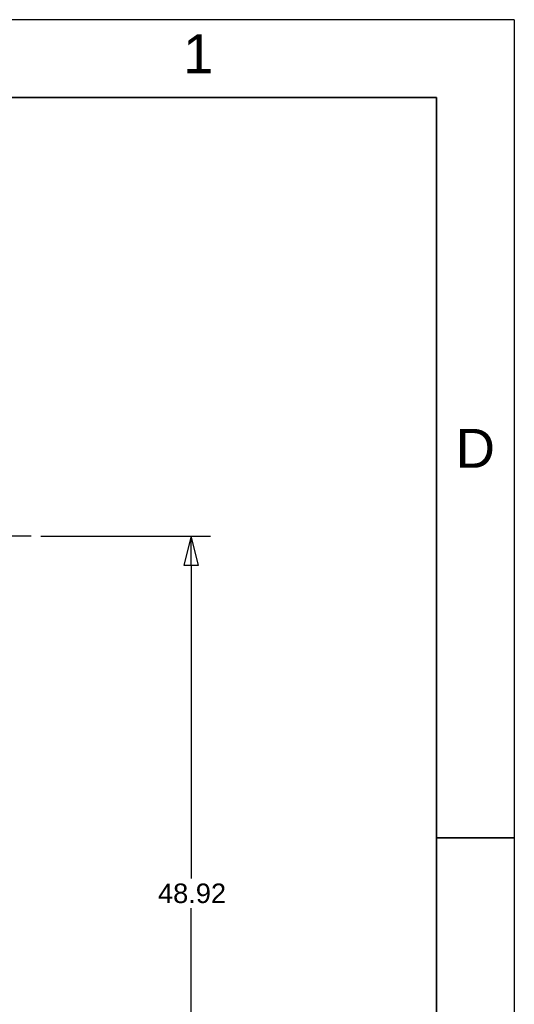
# Paper-space layout 'SHEET_3' of a CAD drawing. Header units: inches. Extents: x 3 to 360, y 8 to 227.
# Tile 117 of 117: x 326 to 360, y 159 to 227. Entities that reach past the tile are written whole.
import ezdxf
from ezdxf.enums import TextEntityAlignment as Align

# ---------------------------------------------------------------- set-up
doc = ezdxf.new("R2010")
doc.units = ezdxf.units.IN
doc.header["$LTSCALE"] = 10.666667
doc.header["$MEASUREMENT"] = 0
doc.linetypes.add('CHAIN', pattern=[0.7087, 0.4724, -0.0591, 0.1181, -0.0591])
doc.layers.get('0').update_dxf_attribs({"lineweight": 25})
doc.layers.get('DEFPOINTS').update_dxf_attribs({"lineweight": 25})
for name, color, linetype, lineweight in [('BORDER', 7, 'Continuous', 25), ('BORDER_TEXT', 7, 'Continuous', 25), ('CENTER', 7, 'CHAIN', 25), ('DIMEN', 7, 'Continuous', 25)]:
    doc.layers.add(name, color=color, linetype=linetype, lineweight=lineweight)
doc.styles.get("Standard").update_dxf_attribs({"font": 'arial.ttf'})
doc.styles.add('Text Style153', font='arial.ttf')
doc.dimstyles.new('DEFAULT-ANSI', dxfattribs={"dimscale": 10.666667, "dimtxt": 0.125, "dimasz": 0.1875, "dimexe": 0.125, "dimexo": 0.0625, "dimgap": 0.031496, "dimtad": 0, "dimtih": 1, "dimtoh": 1, "dimrnd": 1e-08, "dimzin": 4, "dimdsep": 46, "dimtxsty": 'Standard', "dimblk": 'Filled-1', "dimcen": 0.09, "dimdle": 0.393701, "dimclrd": 256, "dimclre": 256, "dimclrt": 256, "dimadec": 0, "dimazin": 1, "dimtfac": 1.504, "dimtofl": 0, "dimtmove": 0, "dimatfit": 3, "dimldrblk": 'Filled-1', "dimfxl": 1, "dimtolj": 1, "dimtzin": 4, "dimlwd": 25, "dimlwe": 25, "dimarcsym": 0})

# ---------------------------------------------------------------- blocks, each defined once
blk = doc.blocks.new('Borders ProEnergy ANSI-D')
at = {"layer": 'BORDER', "lineweight": 35}
for p, q in [((0.75, 20.75), (33.25, 20.75)), ((33.25, 20.75), (33.25, 1.25)), ((33.25, 16), (33.75, 16))]:
    blk.add_line(p, q, dxfattribs=at)
at = {"layer": 'DEFPOINTS'}
for q in [(0.25, 21.25), (33.75, 0.75)]:
    blk.add_line((33.75, 21.25), q, dxfattribs=at)
at = {"layer": 'BORDER_TEXT', "style": 'Text Style153'}
blk.add_text('1', height=0.25, dxfattribs=at).set_placement((31.625, 20.90625))
blk.add_text('D', height=0.25, dxfattribs=at).set_placement((33.5, 18.375), align=Align.CENTER)
blk = doc.blocks.new('Filled-1')
at = {"color": 0}
for p, q in [((0, 0), (-1, 0.25)), ((-1, 0.25), (-1, -0.25)), ((-1, 0), (0, 0)), ((-1, -0.25), (0, 0))]:
    blk.add_line(p, q, dxfattribs=at)
at = {"color": 0, "flags": 128}
blk.add_lwpolyline([(-1, -0.25), (0, 0), (-1, 0.25), (-1, -0.25)], dxfattribs=at)
at = {"color": 0}
blk.add_solid([(-1, -0.25), (0, 0), (-1, 0.25), (-1, -0.25)], dxfattribs=at)
blk = doc.blocks.new('*D15')
at = {"layer": 'DEFPOINTS', "color": 0, "linetype": 'Continuous'}
for p in [(326.928, 191.33), (337.882, 191.33), (326.575, 142.407)]:
    blk.add_point(p, dxfattribs=at)
at = {"layer": 'DIMEN', "linetype": 'Continuous', "lineweight": 25}
for p, q in [((327.595, 191.33), (339.215, 191.33)), ((337.882, 189.33), (337.882, 167.885)), ((337.882, 144.407), (337.882, 165.852)), ((327.242, 142.407), (339.215, 142.407))]:
    blk.add_line(p, q, dxfattribs=at)
at = {"layer": 'DIMEN', "linetype": 'Continuous', "lineweight": 25, "xscale": 2, "yscale": 2, "zscale": 2}
for p, rotation in [((337.882, 191.33), 90), ((337.882, 142.407), 270)]:
    blk.add_blockref('Filled-1', p, dxfattribs=dict(at, rotation=rotation))
at = {"layer": 'DIMEN', "linetype": 'Continuous', "lineweight": 25, "insert": (335.612, 167.549), "char_height": 1.3333, "attachment_point": 1}
blk.add_mtext('\\A1;48.92', dxfattribs=at)

psp = doc.layouts.new('SHEET_3')

# ---------------------------------------------------------------- linework, layer by layer
at = {"layer": 'CENTER', "linetype": 'CHAIN', "ltscale": 1.234655}
psp.add_line((326.928, 191.33), (310.585, 191.33), dxfattribs=at)

# ---------------------------------------------------------------- block references
at = {"xscale": 10.66666666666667, "yscale": 10.66666666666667, "zscale": 10.66666666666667}
psp.add_blockref('Borders ProEnergy ANSI-D', (0, 0), dxfattribs=at)

# ---------------------------------------------------------------- dimensions: what is measured, and where the dimension line sits
at = {"layer": 'DIMEN', "linetype": 'Continuous', "lineweight": 25}
dim = psp.add_linear_dim(base=(337.882, 191.33), p1=(326.575, 142.407), p2=(326.928, 191.33), angle=90, dimstyle='DEFAULT-ANSI', override={"dimdec": 2, "dimtp": 0, "dimtm": 0, "dimtdec": 2, "dimatfit": 1}, dxfattribs=at)
dim.commit()
dim.dimension.update_dxf_attribs({"geometry": '*D15', "text_midpoint": (337.882, 166.868), "dimtype": 160})

doc.saveas('drawing.dxf')
